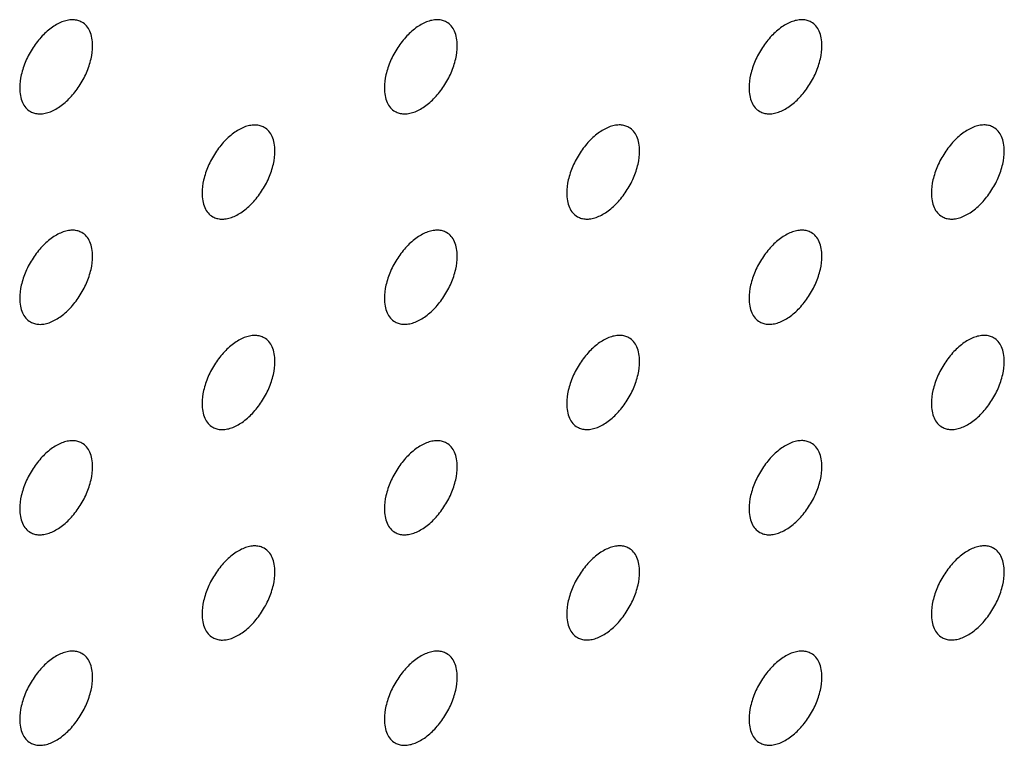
# Model space of a CAD drawing. Header units: inches. Extents: x 0 to 34, y 0 to 22.
# Tile 134 of 176: x 29.224 to 29.606, y 9.086 to 9.368. Entities that reach past the tile are written whole.
import ezdxf

# ---------------------------------------------------------------- set-up
doc = ezdxf.new("R2010")
doc.units = ezdxf.units.IN
doc.header["$LTSCALE"] = 1.87
doc.header["$MEASUREMENT"] = 0
doc.layers.add('02___PRT_ALL_AXES', color=7, linetype='CONTINUOUS')

msp = doc.modelspace()

# ---------------------------------------------------------------- linework, layer by layer
at = {"layer": '02___PRT_ALL_AXES', "color": 7, "linetype": 'CONTINUOUS'}
for points, knots in [([(29.24796, 9.36688), (29.24746, 9.36717), (29.24638, 9.36762), (29.24458, 9.36788), (29.24266, 9.36774), (29.23986, 9.367), (29.23628, 9.36504), (29.23233, 9.36154), (29.22883, 9.35707), (29.22607, 9.35198), (29.2243, 9.3467), (29.22381, 9.3431), (29.22381, 9.3414)], [0, 0, 0, 0, 0.042842, 0.087441, 0.135298, 0.187275, 0.304489, 0.438213, 0.582466, 0.729664, 0.871609, 1, 1, 1, 1]), ([(29.2521, 9.35773), (29.2521, 9.35874), (29.25194, 9.36066), (29.25116, 9.36331), (29.24986, 9.36547), (29.24862, 9.3665), (29.24796, 9.36688)], [0, 0, 0, 0, 0.288094, 0.548173, 0.782164, 1, 1, 1, 1]), ([(29.38938, 9.36689), (29.38889, 9.36718), (29.3878, 9.36763), (29.38601, 9.36789), (29.38408, 9.36775), (29.38128, 9.367), (29.3777, 9.36505), (29.37375, 9.36155), (29.37025, 9.35707), (29.36749, 9.35199), (29.36572, 9.34671), (29.36524, 9.34311), (29.36524, 9.34141)], [0, 0, 0, 0, 0.042842, 0.087441, 0.135298, 0.187275, 0.304489, 0.438213, 0.582466, 0.729664, 0.871609, 1, 1, 1, 1]), ([(29.39352, 9.35774), (29.39352, 9.35875), (29.39336, 9.36067), (29.39258, 9.36331), (29.39128, 9.36547), (29.39004, 9.36651), (29.38938, 9.36689)], [0, 0, 0, 0, 0.288094, 0.548173, 0.782164, 1, 1, 1, 1]), ([(29.5308, 9.3669), (29.53031, 9.36718), (29.52922, 9.36764), (29.52743, 9.3679), (29.5255, 9.36775), (29.5227, 9.36701), (29.51912, 9.36506), (29.51517, 9.36155), (29.51167, 9.35708), (29.50892, 9.352), (29.50715, 9.34671), (29.50666, 9.34312), (29.50666, 9.34141)], [0, 0, 0, 0, 0.042842, 0.087441, 0.135298, 0.187275, 0.304489, 0.438213, 0.582466, 0.729664, 0.871609, 1, 1, 1, 1]), ([(29.53494, 9.35775), (29.53494, 9.35875), (29.53478, 9.36068), (29.53401, 9.36332), (29.5327, 9.36548), (29.53146, 9.36652), (29.5308, 9.3669)], [0, 0, 0, 0, 0.288094, 0.548173, 0.782164, 1, 1, 1, 1]), ([(29.22796, 9.33224), (29.22845, 9.33196), (29.22954, 9.33151), (29.23133, 9.33124), (29.23326, 9.33139), (29.23606, 9.33213), (29.23964, 9.33409), (29.24359, 9.33759), (29.24708, 9.34206), (29.24984, 9.34715), (29.25161, 9.35243), (29.2521, 9.35602), (29.2521, 9.35773)], [0, 0, 0, 0, 0.042842, 0.087441, 0.135298, 0.187275, 0.304489, 0.438213, 0.582466, 0.729664, 0.871609, 1, 1, 1, 1]), ([(29.36938, 9.33225), (29.36987, 9.33197), (29.37096, 9.33152), (29.37275, 9.33125), (29.37468, 9.3314), (29.37748, 9.33214), (29.38106, 9.3341), (29.38501, 9.3376), (29.3885, 9.34207), (29.39126, 9.34716), (29.39303, 9.35244), (29.39352, 9.35603), (29.39352, 9.35774)], [0, 0, 0, 0, 0.042842, 0.087441, 0.135298, 0.187275, 0.304489, 0.438213, 0.582466, 0.729664, 0.871609, 1, 1, 1, 1]), ([(29.5108, 9.33226), (29.51129, 9.33198), (29.51238, 9.33152), (29.51417, 9.33126), (29.5161, 9.33141), (29.5189, 9.33215), (29.52248, 9.3341), (29.52643, 9.33761), (29.52993, 9.34208), (29.53268, 9.34716), (29.53445, 9.35245), (29.53494, 9.35604), (29.53494, 9.35775)], [0, 0, 0, 0, 0.042842, 0.087441, 0.135298, 0.187275, 0.304489, 0.438213, 0.582466, 0.729664, 0.871609, 1, 1, 1, 1]), ([(29.22381, 9.3414), (29.22381, 9.34039), (29.22397, 9.33847), (29.22475, 9.33582), (29.22606, 9.33366), (29.2273, 9.33263), (29.22796, 9.33224)], [0, 0, 0, 0, 0.288094, 0.548173, 0.782164, 1, 1, 1, 1]), ([(29.36524, 9.34141), (29.36524, 9.3404), (29.3654, 9.33848), (29.36617, 9.33583), (29.36748, 9.33367), (29.36872, 9.33263), (29.36938, 9.33225)], [0, 0, 0, 0, 0.288094, 0.548173, 0.782164, 1, 1, 1, 1]), ([(29.50666, 9.34141), (29.50666, 9.34041), (29.50682, 9.33848), (29.50759, 9.33584), (29.5089, 9.33368), (29.51014, 9.33264), (29.5108, 9.33226)], [0, 0, 0, 0, 0.288094, 0.548173, 0.782164, 1, 1, 1, 1]), ([(29.31867, 9.32606), (29.31817, 9.32635), (29.31709, 9.3268), (29.3153, 9.32706), (29.31337, 9.32692), (29.31057, 9.32618), (29.30699, 9.32422), (29.30304, 9.32072), (29.29954, 9.31625), (29.29678, 9.31116), (29.29501, 9.30588), (29.29453, 9.30228), (29.29453, 9.30058)], [0, 0, 0, 0, 0.042842, 0.087441, 0.135298, 0.187275, 0.304489, 0.438213, 0.582466, 0.729664, 0.871609, 1, 1, 1, 1]), ([(29.32281, 9.31691), (29.32281, 9.31792), (29.32265, 9.31984), (29.32187, 9.32249), (29.32057, 9.32465), (29.31933, 9.32568), (29.31867, 9.32606)], [0, 0, 0, 0, 0.288094, 0.548173, 0.782164, 1, 1, 1, 1]), ([(29.46009, 9.32607), (29.4596, 9.32636), (29.45851, 9.32681), (29.45672, 9.32707), (29.45479, 9.32693), (29.45199, 9.32618), (29.44841, 9.32423), (29.44446, 9.32073), (29.44096, 9.31625), (29.43821, 9.31117), (29.43643, 9.30589), (29.43595, 9.30229), (29.43595, 9.30059)], [0, 0, 0, 0, 0.042842, 0.087441, 0.135298, 0.187275, 0.304489, 0.438213, 0.582466, 0.729664, 0.871609, 1, 1, 1, 1]), ([(29.46423, 9.31692), (29.46423, 9.31793), (29.46407, 9.31985), (29.46329, 9.32249), (29.46199, 9.32466), (29.46075, 9.32569), (29.46009, 9.32607)], [0, 0, 0, 0, 0.288094, 0.548173, 0.782164, 1, 1, 1, 1]), ([(29.60151, 9.32608), (29.60102, 9.32636), (29.59993, 9.32682), (29.59814, 9.32708), (29.59621, 9.32693), (29.59341, 9.32619), (29.58983, 9.32424), (29.58588, 9.32073), (29.58238, 9.31626), (29.57963, 9.31118), (29.57786, 9.30589), (29.57737, 9.3023), (29.57737, 9.3006)], [0, 0, 0, 0, 0.042842, 0.087441, 0.135298, 0.187275, 0.304489, 0.438213, 0.582466, 0.729664, 0.871609, 1, 1, 1, 1]), ([(29.60565, 9.31693), (29.60565, 9.31793), (29.60549, 9.31986), (29.60472, 9.3225), (29.60341, 9.32466), (29.60217, 9.3257), (29.60151, 9.32608)], [0, 0, 0, 0, 0.288094, 0.548173, 0.782164, 1, 1, 1, 1]), ([(29.29867, 9.29143), (29.29916, 9.29114), (29.30025, 9.29069), (29.30204, 9.29043), (29.30397, 9.29057), (29.30677, 9.29131), (29.31035, 9.29327), (29.3143, 9.29677), (29.31779, 9.30124), (29.32055, 9.30633), (29.32232, 9.31161), (29.32281, 9.3152), (29.32281, 9.31691)], [0, 0, 0, 0, 0.042842, 0.087441, 0.135298, 0.187275, 0.304489, 0.438213, 0.582466, 0.729664, 0.871609, 1, 1, 1, 1]), ([(29.44009, 9.29143), (29.44058, 9.29115), (29.44167, 9.2907), (29.44346, 9.29043), (29.44539, 9.29058), (29.44819, 9.29132), (29.45177, 9.29328), (29.45572, 9.29678), (29.45922, 9.30125), (29.46197, 9.30634), (29.46374, 9.31162), (29.46423, 9.31521), (29.46423, 9.31692)], [0, 0, 0, 0, 0.042842, 0.087441, 0.135298, 0.187275, 0.304489, 0.438213, 0.582466, 0.729664, 0.871609, 1, 1, 1, 1]), ([(29.58151, 9.29144), (29.582, 9.29116), (29.58309, 9.2907), (29.58488, 9.29044), (29.58681, 9.29059), (29.58961, 9.29133), (29.59319, 9.29328), (29.59714, 9.29679), (29.60064, 9.30126), (29.60339, 9.30634), (29.60516, 9.31163), (29.60565, 9.31522), (29.60565, 9.31693)], [0, 0, 0, 0, 0.042842, 0.087441, 0.135298, 0.187275, 0.304489, 0.438213, 0.582466, 0.729664, 0.871609, 1, 1, 1, 1]), ([(29.29453, 9.30058), (29.29453, 9.29957), (29.29469, 9.29765), (29.29546, 9.295), (29.29677, 9.29284), (29.29801, 9.29181), (29.29867, 9.29143)], [0, 0, 0, 0, 0.288094, 0.548173, 0.782164, 1, 1, 1, 1]), ([(29.43595, 9.30059), (29.43595, 9.29958), (29.43611, 9.29766), (29.43688, 9.29501), (29.43819, 9.29285), (29.43943, 9.29181), (29.44009, 9.29143)], [0, 0, 0, 0, 0.288094, 0.548173, 0.782164, 1, 1, 1, 1]), ([(29.57737, 9.3006), (29.57737, 9.29959), (29.57753, 9.29766), (29.5783, 9.29502), (29.57961, 9.29286), (29.58085, 9.29182), (29.58151, 9.29144)], [0, 0, 0, 0, 0.288094, 0.548173, 0.782164, 1, 1, 1, 1]), ([(29.24796, 9.28524), (29.24746, 9.28552), (29.24638, 9.28597), (29.24458, 9.28624), (29.24266, 9.28609), (29.23986, 9.28535), (29.23628, 9.28339), (29.23233, 9.27989), (29.22883, 9.27542), (29.22607, 9.27033), (29.2243, 9.26505), (29.22381, 9.26146), (29.22381, 9.25975)], [0, 0, 0, 0, 0.042842, 0.087441, 0.135298, 0.187275, 0.304489, 0.438213, 0.582466, 0.729664, 0.871609, 1, 1, 1, 1]), ([(29.2521, 9.27608), (29.2521, 9.27709), (29.25194, 9.27901), (29.25116, 9.28166), (29.24986, 9.28382), (29.24862, 9.28486), (29.24796, 9.28524)], [0, 0, 0, 0, 0.288094, 0.548173, 0.782164, 1, 1, 1, 1]), ([(29.38938, 9.28524), (29.38889, 9.28553), (29.3878, 9.28598), (29.38601, 9.28625), (29.38408, 9.2861), (29.38128, 9.28536), (29.3777, 9.2834), (29.37375, 9.2799), (29.37025, 9.27543), (29.36749, 9.27034), (29.36572, 9.26506), (29.36524, 9.26147), (29.36524, 9.25976)], [0, 0, 0, 0, 0.042842, 0.087441, 0.135298, 0.187275, 0.304489, 0.438213, 0.582466, 0.729664, 0.871609, 1, 1, 1, 1]), ([(29.39352, 9.27609), (29.39352, 9.2771), (29.39336, 9.27902), (29.39258, 9.28167), (29.39128, 9.28383), (29.39004, 9.28486), (29.38938, 9.28524)], [0, 0, 0, 0, 0.288094, 0.548173, 0.782164, 1, 1, 1, 1]), ([(29.5308, 9.28525), (29.53031, 9.28554), (29.52922, 9.28599), (29.52743, 9.28625), (29.5255, 9.28611), (29.5227, 9.28536), (29.51912, 9.28341), (29.51517, 9.27991), (29.51167, 9.27544), (29.50892, 9.27035), (29.50715, 9.26507), (29.50666, 9.26147), (29.50666, 9.25977)], [0, 0, 0, 0, 0.042842, 0.087441, 0.135298, 0.187275, 0.304489, 0.438213, 0.582466, 0.729664, 0.871609, 1, 1, 1, 1]), ([(29.53494, 9.2761), (29.53494, 9.27711), (29.53478, 9.27903), (29.53401, 9.28168), (29.5327, 9.28384), (29.53146, 9.28487), (29.5308, 9.28525)], [0, 0, 0, 0, 0.288094, 0.548173, 0.782164, 1, 1, 1, 1]), ([(29.22796, 9.2506), (29.22845, 9.25031), (29.22954, 9.24986), (29.23133, 9.2496), (29.23326, 9.24974), (29.23606, 9.25049), (29.23964, 9.25244), (29.24359, 9.25594), (29.24708, 9.26042), (29.24984, 9.2655), (29.25161, 9.27078), (29.2521, 9.27438), (29.2521, 9.27608)], [0, 0, 0, 0, 0.042842, 0.087441, 0.135298, 0.187275, 0.304489, 0.438213, 0.582466, 0.729664, 0.871609, 1, 1, 1, 1]), ([(29.36938, 9.25061), (29.36987, 9.25032), (29.37096, 9.24987), (29.37275, 9.24961), (29.37468, 9.24975), (29.37748, 9.25049), (29.38106, 9.25245), (29.38501, 9.25595), (29.3885, 9.26042), (29.39126, 9.26551), (29.39303, 9.27079), (29.39352, 9.27439), (29.39352, 9.27609)], [0, 0, 0, 0, 0.042842, 0.087441, 0.135298, 0.187275, 0.304489, 0.438213, 0.582466, 0.729664, 0.871609, 1, 1, 1, 1]), ([(29.5108, 9.25061), (29.51129, 9.25033), (29.51238, 9.24988), (29.51417, 9.24961), (29.5161, 9.24976), (29.5189, 9.2505), (29.52248, 9.25246), (29.52643, 9.25596), (29.52993, 9.26043), (29.53268, 9.26552), (29.53445, 9.2708), (29.53494, 9.27439), (29.53494, 9.2761)], [0, 0, 0, 0, 0.042842, 0.087441, 0.135298, 0.187275, 0.304489, 0.438213, 0.582466, 0.729664, 0.871609, 1, 1, 1, 1]), ([(29.22381, 9.25975), (29.22381, 9.25874), (29.22397, 9.25682), (29.22475, 9.25418), (29.22606, 9.25202), (29.2273, 9.25098), (29.22796, 9.2506)], [0, 0, 0, 0, 0.288094, 0.548173, 0.782164, 1, 1, 1, 1]), ([(29.36524, 9.25976), (29.36524, 9.25875), (29.3654, 9.25683), (29.36617, 9.25418), (29.36748, 9.25202), (29.36872, 9.25099), (29.36938, 9.25061)], [0, 0, 0, 0, 0.288094, 0.548173, 0.782164, 1, 1, 1, 1]), ([(29.50666, 9.25977), (29.50666, 9.25876), (29.50682, 9.25684), (29.50759, 9.25419), (29.5089, 9.25203), (29.51014, 9.25099), (29.5108, 9.25061)], [0, 0, 0, 0, 0.288094, 0.548173, 0.782164, 1, 1, 1, 1]), ([(29.31867, 9.24442), (29.31817, 9.2447), (29.31709, 9.24515), (29.3153, 9.24542), (29.31337, 9.24527), (29.31057, 9.24453), (29.30699, 9.24257), (29.30304, 9.23907), (29.29954, 9.2346), (29.29678, 9.22951), (29.29501, 9.22423), (29.29453, 9.22064), (29.29453, 9.21893)], [0, 0, 0, 0, 0.042842, 0.087441, 0.135298, 0.187275, 0.304489, 0.438213, 0.582466, 0.729664, 0.871609, 1, 1, 1, 1]), ([(29.32281, 9.23526), (29.32281, 9.23627), (29.32265, 9.23819), (29.32187, 9.24084), (29.32057, 9.243), (29.31933, 9.24404), (29.31867, 9.24442)], [0, 0, 0, 0, 0.288094, 0.548173, 0.782164, 1, 1, 1, 1]), ([(29.46009, 9.24443), (29.4596, 9.24471), (29.45851, 9.24516), (29.45672, 9.24543), (29.45479, 9.24528), (29.45199, 9.24454), (29.44841, 9.24258), (29.44446, 9.23908), (29.44096, 9.23461), (29.43821, 9.22952), (29.43643, 9.22424), (29.43595, 9.22065), (29.43595, 9.21894)], [0, 0, 0, 0, 0.042842, 0.087441, 0.135298, 0.187275, 0.304489, 0.438213, 0.582466, 0.729664, 0.871609, 1, 1, 1, 1]), ([(29.46423, 9.23527), (29.46423, 9.23628), (29.46407, 9.2382), (29.46329, 9.24085), (29.46199, 9.24301), (29.46075, 9.24404), (29.46009, 9.24443)], [0, 0, 0, 0, 0.288094, 0.548173, 0.782164, 1, 1, 1, 1]), ([(29.60151, 9.24443), (29.60102, 9.24472), (29.59993, 9.24517), (29.59814, 9.24543), (29.59621, 9.24529), (29.59341, 9.24454), (29.58983, 9.24259), (29.58588, 9.23909), (29.58238, 9.23462), (29.57963, 9.22953), (29.57786, 9.22425), (29.57737, 9.22065), (29.57737, 9.21895)], [0, 0, 0, 0, 0.042842, 0.087441, 0.135298, 0.187275, 0.304489, 0.438213, 0.582466, 0.729664, 0.871609, 1, 1, 1, 1]), ([(29.60565, 9.23528), (29.60565, 9.23629), (29.60549, 9.23821), (29.60472, 9.24086), (29.60341, 9.24302), (29.60217, 9.24405), (29.60151, 9.24443)], [0, 0, 0, 0, 0.288094, 0.548173, 0.782164, 1, 1, 1, 1]), ([(29.29867, 9.20978), (29.29916, 9.20949), (29.30025, 9.20904), (29.30204, 9.20878), (29.30397, 9.20892), (29.30677, 9.20967), (29.31035, 9.21162), (29.3143, 9.21512), (29.31779, 9.2196), (29.32055, 9.22468), (29.32232, 9.22996), (29.32281, 9.23356), (29.32281, 9.23526)], [0, 0, 0, 0, 0.042842, 0.087441, 0.135298, 0.187275, 0.304489, 0.438213, 0.582466, 0.729664, 0.871609, 1, 1, 1, 1]), ([(29.44009, 9.20979), (29.44058, 9.2095), (29.44167, 9.20905), (29.44346, 9.20879), (29.44539, 9.20893), (29.44819, 9.20967), (29.45177, 9.21163), (29.45572, 9.21513), (29.45922, 9.2196), (29.46197, 9.22469), (29.46374, 9.22997), (29.46423, 9.23357), (29.46423, 9.23527)], [0, 0, 0, 0, 0.042842, 0.087441, 0.135298, 0.187275, 0.304489, 0.438213, 0.582466, 0.729664, 0.871609, 1, 1, 1, 1]), ([(29.58151, 9.20979), (29.582, 9.20951), (29.58309, 9.20906), (29.58488, 9.20879), (29.58681, 9.20894), (29.58961, 9.20968), (29.59319, 9.21164), (29.59714, 9.21514), (29.60064, 9.21961), (29.60339, 9.2247), (29.60516, 9.22998), (29.60565, 9.23357), (29.60565, 9.23528)], [0, 0, 0, 0, 0.042842, 0.087441, 0.135298, 0.187275, 0.304489, 0.438213, 0.582466, 0.729664, 0.871609, 1, 1, 1, 1]), ([(29.29453, 9.21893), (29.29453, 9.21792), (29.29469, 9.216), (29.29546, 9.21336), (29.29677, 9.2112), (29.29801, 9.21016), (29.29867, 9.20978)], [0, 0, 0, 0, 0.288094, 0.548173, 0.782164, 1, 1, 1, 1]), ([(29.43595, 9.21894), (29.43595, 9.21793), (29.43611, 9.21601), (29.43688, 9.21336), (29.43819, 9.2112), (29.43943, 9.21017), (29.44009, 9.20979)], [0, 0, 0, 0, 0.288094, 0.548173, 0.782164, 1, 1, 1, 1]), ([(29.57737, 9.21895), (29.57737, 9.21794), (29.57753, 9.21602), (29.5783, 9.21337), (29.57961, 9.21121), (29.58085, 9.21017), (29.58151, 9.20979)], [0, 0, 0, 0, 0.288094, 0.548173, 0.782164, 1, 1, 1, 1]), ([(29.24796, 9.20359), (29.24746, 9.20387), (29.24638, 9.20433), (29.24458, 9.20459), (29.24266, 9.20444), (29.23986, 9.2037), (29.23628, 9.20175), (29.23233, 9.19824), (29.22883, 9.19377), (29.22607, 9.18869), (29.2243, 9.1834), (29.22381, 9.17981), (29.22381, 9.1781)], [0, 0, 0, 0, 0.042842, 0.087441, 0.135298, 0.187275, 0.304489, 0.438213, 0.582466, 0.729664, 0.871609, 1, 1, 1, 1]), ([(29.2521, 9.19444), (29.2521, 9.19544), (29.25194, 9.19737), (29.25116, 9.20001), (29.24986, 9.20217), (29.24862, 9.20321), (29.24796, 9.20359)], [0, 0, 0, 0, 0.288094, 0.548173, 0.782164, 1, 1, 1, 1]), ([(29.38938, 9.2036), (29.38889, 9.20388), (29.3878, 9.20433), (29.38601, 9.2046), (29.38408, 9.20445), (29.38128, 9.20371), (29.3777, 9.20175), (29.37375, 9.19825), (29.37025, 9.19378), (29.36749, 9.18869), (29.36572, 9.18341), (29.36524, 9.17982), (29.36524, 9.17811)], [0, 0, 0, 0, 0.042842, 0.087441, 0.135298, 0.187275, 0.304489, 0.438213, 0.582466, 0.729664, 0.871609, 1, 1, 1, 1]), ([(29.39352, 9.19444), (29.39352, 9.19545), (29.39336, 9.19737), (29.39258, 9.20002), (29.39128, 9.20218), (29.39004, 9.20322), (29.38938, 9.2036)], [0, 0, 0, 0, 0.288094, 0.548173, 0.782164, 1, 1, 1, 1]), ([(29.5308, 9.20361), (29.53031, 9.20389), (29.52922, 9.20434), (29.52743, 9.20461), (29.5255, 9.20446), (29.5227, 9.20372), (29.51912, 9.20176), (29.51517, 9.19826), (29.51167, 9.19379), (29.50892, 9.1887), (29.50715, 9.18342), (29.50666, 9.17983), (29.50666, 9.17812)], [0, 0, 0, 0, 0.042842, 0.087441, 0.135298, 0.187275, 0.304489, 0.438213, 0.582466, 0.729664, 0.871609, 1, 1, 1, 1]), ([(29.53494, 9.19445), (29.53494, 9.19546), (29.53478, 9.19738), (29.53401, 9.20003), (29.5327, 9.20219), (29.53146, 9.20323), (29.5308, 9.20361)], [0, 0, 0, 0, 0.288094, 0.548173, 0.782164, 1, 1, 1, 1]), ([(29.22796, 9.16895), (29.22845, 9.16867), (29.22954, 9.16821), (29.23133, 9.16795), (29.23326, 9.1681), (29.23606, 9.16884), (29.23964, 9.17079), (29.24359, 9.1743), (29.24708, 9.17877), (29.24984, 9.18385), (29.25161, 9.18914), (29.2521, 9.19273), (29.2521, 9.19444)], [0, 0, 0, 0, 0.042842, 0.087441, 0.135298, 0.187275, 0.304489, 0.438213, 0.582466, 0.729664, 0.871609, 1, 1, 1, 1]), ([(29.36938, 9.16896), (29.36987, 9.16867), (29.37096, 9.16822), (29.37275, 9.16796), (29.37468, 9.16811), (29.37748, 9.16885), (29.38106, 9.1708), (29.38501, 9.1743), (29.3885, 9.17878), (29.39126, 9.18386), (29.39303, 9.18915), (29.39352, 9.19274), (29.39352, 9.19444)], [0, 0, 0, 0, 0.042842, 0.087441, 0.135298, 0.187275, 0.304489, 0.438213, 0.582466, 0.729664, 0.871609, 1, 1, 1, 1]), ([(29.5108, 9.16897), (29.51129, 9.16868), (29.51238, 9.16823), (29.51417, 9.16797), (29.5161, 9.16811), (29.5189, 9.16886), (29.52248, 9.17081), (29.52643, 9.17431), (29.52993, 9.17878), (29.53268, 9.18387), (29.53445, 9.18915), (29.53494, 9.19275), (29.53494, 9.19445)], [0, 0, 0, 0, 0.042842, 0.087441, 0.135298, 0.187275, 0.304489, 0.438213, 0.582466, 0.729664, 0.871609, 1, 1, 1, 1]), ([(29.22381, 9.1781), (29.22381, 9.1771), (29.22397, 9.17517), (29.22475, 9.17253), (29.22606, 9.17037), (29.2273, 9.16933), (29.22796, 9.16895)], [0, 0, 0, 0, 0.288094, 0.548173, 0.782164, 1, 1, 1, 1]), ([(29.36524, 9.17811), (29.36524, 9.17711), (29.3654, 9.17518), (29.36617, 9.17254), (29.36748, 9.17038), (29.36872, 9.16934), (29.36938, 9.16896)], [0, 0, 0, 0, 0.288094, 0.548173, 0.782164, 1, 1, 1, 1]), ([(29.50666, 9.17812), (29.50666, 9.17711), (29.50682, 9.17519), (29.50759, 9.17254), (29.5089, 9.17038), (29.51014, 9.16935), (29.5108, 9.16897)], [0, 0, 0, 0, 0.288094, 0.548173, 0.782164, 1, 1, 1, 1]), ([(29.31867, 9.16277), (29.31817, 9.16305), (29.31709, 9.16351), (29.3153, 9.16377), (29.31337, 9.16362), (29.31057, 9.16288), (29.30699, 9.16093), (29.30304, 9.15742), (29.29954, 9.15295), (29.29678, 9.14787), (29.29501, 9.14258), (29.29453, 9.13899), (29.29453, 9.13729)], [0, 0, 0, 0, 0.042842, 0.087441, 0.135298, 0.187275, 0.304489, 0.438213, 0.582466, 0.729664, 0.871609, 1, 1, 1, 1]), ([(29.32281, 9.15362), (29.32281, 9.15462), (29.32265, 9.15655), (29.32187, 9.15919), (29.32057, 9.16135), (29.31933, 9.16239), (29.31867, 9.16277)], [0, 0, 0, 0, 0.288094, 0.548173, 0.782164, 1, 1, 1, 1]), ([(29.46009, 9.16278), (29.4596, 9.16306), (29.45851, 9.16352), (29.45672, 9.16378), (29.45479, 9.16363), (29.45199, 9.16289), (29.44841, 9.16093), (29.44446, 9.15743), (29.44096, 9.15296), (29.43821, 9.14787), (29.43643, 9.14259), (29.43595, 9.139), (29.43595, 9.13729)], [0, 0, 0, 0, 0.042842, 0.087441, 0.135298, 0.187275, 0.304489, 0.438213, 0.582466, 0.729664, 0.871609, 1, 1, 1, 1]), ([(29.46423, 9.15362), (29.46423, 9.15463), (29.46407, 9.15655), (29.46329, 9.1592), (29.46199, 9.16136), (29.46075, 9.1624), (29.46009, 9.16278)], [0, 0, 0, 0, 0.288094, 0.548173, 0.782164, 1, 1, 1, 1]), ([(29.60151, 9.16279), (29.60102, 9.16307), (29.59993, 9.16352), (29.59814, 9.16379), (29.59621, 9.16364), (29.59341, 9.1629), (29.58983, 9.16094), (29.58588, 9.15744), (29.58238, 9.15297), (29.57963, 9.14788), (29.57786, 9.1426), (29.57737, 9.13901), (29.57737, 9.1373)], [0, 0, 0, 0, 0.042842, 0.087441, 0.135298, 0.187275, 0.304489, 0.438213, 0.582466, 0.729664, 0.871609, 1, 1, 1, 1]), ([(29.60565, 9.15363), (29.60565, 9.15464), (29.60549, 9.15656), (29.60472, 9.15921), (29.60341, 9.16137), (29.60217, 9.16241), (29.60151, 9.16279)], [0, 0, 0, 0, 0.288094, 0.548173, 0.782164, 1, 1, 1, 1]), ([(29.29867, 9.12813), (29.29916, 9.12785), (29.30025, 9.12739), (29.30204, 9.12713), (29.30397, 9.12728), (29.30677, 9.12802), (29.31035, 9.12997), (29.3143, 9.13348), (29.31779, 9.13795), (29.32055, 9.14303), (29.32232, 9.14832), (29.32281, 9.15191), (29.32281, 9.15362)], [0, 0, 0, 0, 0.042842, 0.087441, 0.135298, 0.187275, 0.304489, 0.438213, 0.582466, 0.729664, 0.871609, 1, 1, 1, 1]), ([(29.44009, 9.12814), (29.44058, 9.12785), (29.44167, 9.1274), (29.44346, 9.12714), (29.44539, 9.12729), (29.44819, 9.12803), (29.45177, 9.12998), (29.45572, 9.13349), (29.45922, 9.13796), (29.46197, 9.14304), (29.46374, 9.14833), (29.46423, 9.15192), (29.46423, 9.15362)], [0, 0, 0, 0, 0.042842, 0.087441, 0.135298, 0.187275, 0.304489, 0.438213, 0.582466, 0.729664, 0.871609, 1, 1, 1, 1]), ([(29.58151, 9.12815), (29.582, 9.12786), (29.58309, 9.12741), (29.58488, 9.12715), (29.58681, 9.12729), (29.58961, 9.12804), (29.59319, 9.12999), (29.59714, 9.13349), (29.60064, 9.13796), (29.60339, 9.14305), (29.60516, 9.14833), (29.60565, 9.15193), (29.60565, 9.15363)], [0, 0, 0, 0, 0.042842, 0.087441, 0.135298, 0.187275, 0.304489, 0.438213, 0.582466, 0.729664, 0.871609, 1, 1, 1, 1]), ([(29.29453, 9.13729), (29.29453, 9.13628), (29.29469, 9.13435), (29.29546, 9.13171), (29.29677, 9.12955), (29.29801, 9.12851), (29.29867, 9.12813)], [0, 0, 0, 0, 0.288094, 0.548173, 0.782164, 1, 1, 1, 1]), ([(29.43595, 9.13729), (29.43595, 9.13629), (29.43611, 9.13436), (29.43688, 9.13172), (29.43819, 9.12956), (29.43943, 9.12852), (29.44009, 9.12814)], [0, 0, 0, 0, 0.288094, 0.548173, 0.782164, 1, 1, 1, 1]), ([(29.57737, 9.1373), (29.57737, 9.13629), (29.57753, 9.13437), (29.5783, 9.13172), (29.57961, 9.12956), (29.58085, 9.12853), (29.58151, 9.12815)], [0, 0, 0, 0, 0.288094, 0.548173, 0.782164, 1, 1, 1, 1]), ([(29.24796, 9.12194), (29.24746, 9.12223), (29.24638, 9.12268), (29.24458, 9.12294), (29.24266, 9.1228), (29.23986, 9.12205), (29.23628, 9.1201), (29.23233, 9.1166), (29.22883, 9.11213), (29.22607, 9.10704), (29.2243, 9.10176), (29.22381, 9.09816), (29.22381, 9.09646)], [0, 0, 0, 0, 0.042842, 0.087441, 0.135298, 0.187275, 0.304489, 0.438213, 0.582466, 0.729664, 0.871609, 1, 1, 1, 1]), ([(29.38938, 9.12195), (29.38889, 9.12224), (29.3878, 9.12269), (29.38601, 9.12295), (29.38408, 9.1228), (29.38128, 9.12206), (29.3777, 9.12011), (29.37375, 9.1166), (29.37025, 9.11213), (29.36749, 9.10705), (29.36572, 9.10176), (29.36524, 9.09817), (29.36524, 9.09647)], [0, 0, 0, 0, 0.042842, 0.087441, 0.135298, 0.187275, 0.304489, 0.438213, 0.582466, 0.729664, 0.871609, 1, 1, 1, 1]), ([(29.5308, 9.12196), (29.53031, 9.12224), (29.52922, 9.1227), (29.52743, 9.12296), (29.5255, 9.12281), (29.5227, 9.12207), (29.51912, 9.12012), (29.51517, 9.11661), (29.51167, 9.11214), (29.50892, 9.10706), (29.50715, 9.10177), (29.50666, 9.09818), (29.50666, 9.09647)], [0, 0, 0, 0, 0.042842, 0.087441, 0.135298, 0.187275, 0.304489, 0.438213, 0.582466, 0.729664, 0.871609, 1, 1, 1, 1]), ([(29.2521, 9.11279), (29.2521, 9.1138), (29.25194, 9.11572), (29.25116, 9.11837), (29.24986, 9.12053), (29.24862, 9.12156), (29.24796, 9.12194)], [0, 0, 0, 0, 0.288094, 0.548173, 0.782164, 1, 1, 1, 1]), ([(29.39352, 9.1128), (29.39352, 9.1138), (29.39336, 9.11573), (29.39258, 9.11837), (29.39128, 9.12053), (29.39004, 9.12157), (29.38938, 9.12195)], [0, 0, 0, 0, 0.288094, 0.548173, 0.782164, 1, 1, 1, 1]), ([(29.53494, 9.1128), (29.53494, 9.11381), (29.53478, 9.11574), (29.53401, 9.11838), (29.5327, 9.12054), (29.53146, 9.12158), (29.5308, 9.12196)], [0, 0, 0, 0, 0.288094, 0.548173, 0.782164, 1, 1, 1, 1]), ([(29.22796, 9.0873), (29.22845, 9.08702), (29.22954, 9.08657), (29.23133, 9.0863), (29.23326, 9.08645), (29.23606, 9.08719), (29.23964, 9.08915), (29.24359, 9.09265), (29.24708, 9.09712), (29.24984, 9.10221), (29.25161, 9.10749), (29.2521, 9.11108), (29.2521, 9.11279)], [0, 0, 0, 0, 0.042842, 0.087441, 0.135298, 0.187275, 0.304489, 0.438213, 0.582466, 0.729664, 0.871609, 1, 1, 1, 1]), ([(29.36938, 9.08731), (29.36987, 9.08703), (29.37096, 9.08657), (29.37275, 9.08631), (29.37468, 9.08646), (29.37748, 9.0872), (29.38106, 9.08916), (29.38501, 9.09266), (29.3885, 9.09713), (29.39126, 9.10222), (29.39303, 9.1075), (29.39352, 9.11109), (29.39352, 9.1128)], [0, 0, 0, 0, 0.042842, 0.087441, 0.135298, 0.187275, 0.304489, 0.438213, 0.582466, 0.729664, 0.871609, 1, 1, 1, 1]), ([(29.5108, 9.08732), (29.51129, 9.08704), (29.51238, 9.08658), (29.51417, 9.08632), (29.5161, 9.08647), (29.5189, 9.08721), (29.52248, 9.08916), (29.52643, 9.09267), (29.52993, 9.09714), (29.53268, 9.10222), (29.53445, 9.10751), (29.53494, 9.1111), (29.53494, 9.1128)], [0, 0, 0, 0, 0.042842, 0.087441, 0.135298, 0.187275, 0.304489, 0.438213, 0.582466, 0.729664, 0.871609, 1, 1, 1, 1]), ([(29.22381, 9.09646), (29.22381, 9.09545), (29.22397, 9.09353), (29.22475, 9.09088), (29.22606, 9.08872), (29.2273, 9.08768), (29.22796, 9.0873)], [0, 0, 0, 0, 0.288094, 0.548173, 0.782164, 1, 1, 1, 1]), ([(29.36524, 9.09647), (29.36524, 9.09546), (29.3654, 9.09354), (29.36617, 9.09089), (29.36748, 9.08873), (29.36872, 9.08769), (29.36938, 9.08731)], [0, 0, 0, 0, 0.288094, 0.548173, 0.782164, 1, 1, 1, 1]), ([(29.50666, 9.09647), (29.50666, 9.09547), (29.50682, 9.09354), (29.50759, 9.0909), (29.5089, 9.08874), (29.51014, 9.0877), (29.5108, 9.08732)], [0, 0, 0, 0, 0.288094, 0.548173, 0.782164, 1, 1, 1, 1])]:
    msp.add_open_spline(points, degree=3, knots=knots, dxfattribs=at)

doc.saveas('drawing.dxf')
